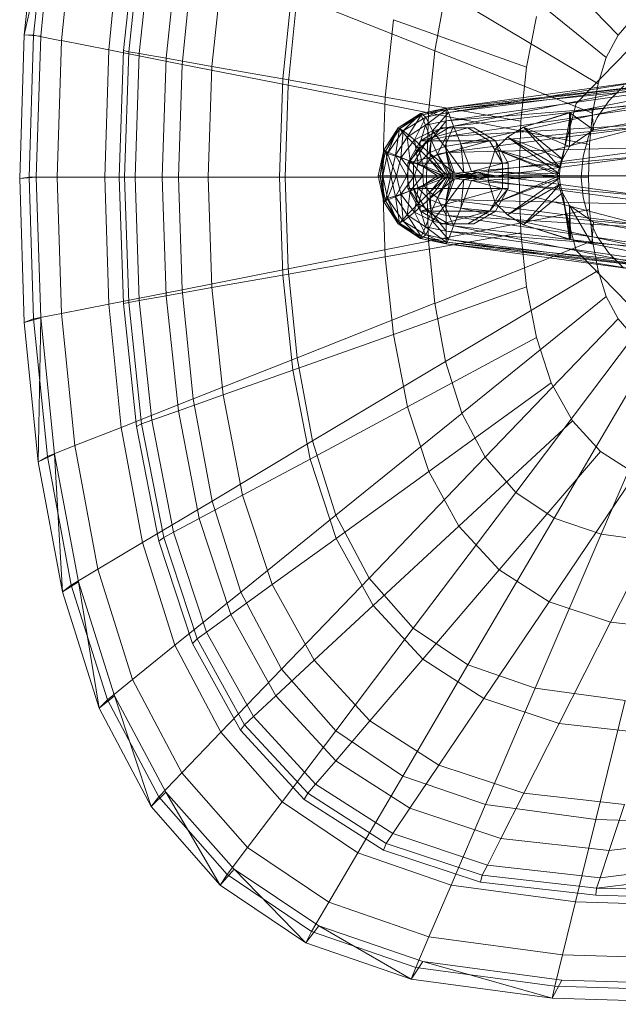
# Model space of a CAD drawing. Header units: metres. Extents: x 391.1 to 430.4, y 12.7 to 29.8.
# Tile 91 of 208: x 405.471 to 405.604, y 26.21 to 26.428. Entities that reach past the tile are written whole.
import ezdxf

# ---------------------------------------------------------------- set-up
doc = ezdxf.new("R2010")
doc.units = ezdxf.units.M
doc.layers.add('02_MOBILIARIO', color=7, linetype='Continuous', lineweight=18)
doc.layers.add('A-DETL-____-MBND', color=7, linetype='Continuous', lineweight=18)

# ---------------------------------------------------------------- blocks, each defined once
blk = doc.blocks.new('Family - Rentamans PB-155578-02_SAN_P0')
at = {"layer": 'A-DETL-____-MBND', "color": 253, "true_color": 0xaaaaaa}
for p, q in [((0.00411, 0.24493), (0.00102, 0.21415)), ((0.0077, 0.24402), (0.00102, 0.21415)), ((0.00613, 0.24449), (0.00308, 0.2141)), ((0.0077, 0.24402), (0.00465, 0.21386)), ((0.10282, 0.24466), (0.13218, 0.21409)), ((0.01218, 0.2421), (0.00924, 0.21289)), ((0.02242, 0.23805), (0.01968, 0.21083)), ((0.02295, 0.21072), (0.02581, 0.23784)), ((0.02412, 0.21045), (0.02694, 0.23729)), ((0.02641, 0.21004), (0.0292, 0.23649)), ((0.09769, 0.23496), (0.12959, 0.20918)), ((0.03237, 0.20898), (0.03505, 0.23441)), ((0.0383, 0.23178), (0.03587, 0.20764)), ((0.04246, 0.20719), (0.04496, 0.23089)), ((0.05811, 0.20442), (0.06032, 0.22542)), ((0.0593, 0.20303), (0.06127, 0.22269)), ((0.06127, 0.22269), (0.0917, 0.21066)), ((0.0917, 0.21066), (0.09408, 0.2235)), ((0.09408, 0.2235), (0.12776, 0.20338)), ((0.11198, 0.20705), (0.11416, 0.21822)), ((0.13218, 0.21409), (0.13563, 0.21801)), ((0.08075, 0.2004), (0.08255, 0.21752)), ((0.11198, 0.20705), (0.08255, 0.21752)), ((0.00102, 0.21415), (0, 0.1824)), ((0.00102, 0.21415), (0.00465, 0.21386)), ((0.00102, 0.21415), (0.00308, 0.2141)), ((0.00308, 0.2141), (0.00207, 0.18276)), ((0.00308, 0.2141), (0.00924, 0.21288)), ((0.00465, 0.21386), (0.00364, 0.18276)), ((0.12959, 0.20918), (0.13218, 0.21409)), ((0.00924, 0.21288), (0.00828, 0.18276)), ((0.00924, 0.21289), (0.01968, 0.21083)), ((0.01968, 0.21083), (0.01878, 0.18276)), ((0.01968, 0.21083), (0.03587, 0.20764)), ((0.02201, 0.18276), (0.02295, 0.21072)), ((0.02412, 0.21045), (0.02295, 0.21072)), ((0.02319, 0.18276), (0.02412, 0.21045)), ((0.02641, 0.21004), (0.02412, 0.21045)), ((0.0255, 0.18276), (0.02641, 0.21004)), ((0.03237, 0.20898), (0.02641, 0.21004)), ((0.03149, 0.18276), (0.03237, 0.20898)), ((0.04246, 0.20719), (0.03237, 0.20898)), ((0.09032, 0.19692), (0.0917, 0.21066)), ((0.0917, 0.21066), (0.12656, 0.19688)), ((0.1229, 0.19899), (0.13448, 0.21088)), ((0.13448, 0.21088), (0.1229, 0.19899)), ((0.12776, 0.20338), (0.12959, 0.20918)), ((0.03587, 0.20764), (0.03507, 0.18276)), ((0.03587, 0.20764), (0.0593, 0.20303)), ((0.04164, 0.18276), (0.04246, 0.20719)), ((0.05811, 0.20442), (0.04246, 0.20719)), ((0.11072, 0.19509), (0.11198, 0.20705)), ((0.12643, 0.19799), (0.17843, 0.20799)), ((0.12643, 0.19799), (0.17843, 0.20799)), ((0.09423, 0.19759), (0.15423, 0.20469)), ((0.09423, 0.19799), (0.15423, 0.20469)), ((0.15423, 0.20469), (0.09423, 0.19799)), ((0.05738, 0.18276), (0.05811, 0.20442)), ((0.08075, 0.2004), (0.05811, 0.20442)), ((0.05865, 0.18276), (0.0593, 0.20303)), ((0.0593, 0.20303), (0.09032, 0.19693)), ((0.09423, 0.19799), (0.13823, 0.20399)), ((0.09423, 0.19519), (0.15123, 0.20329)), ((0.15123, 0.20329), (0.09423, 0.19759)), ((0.09473, 0.19699), (0.13823, 0.20399)), ((0.09473, 0.19699), (0.13823, 0.20259)), ((0.13823, 0.20259), (0.09583, 0.19399)), ((0.12656, 0.19688), (0.12776, 0.20338)), ((0.18273, 0.20349), (0.12673, 0.19319)), ((0.18273, 0.20349), (0.12673, 0.19319)), ((0.13019, 0.19963), (0.13343, 0.20287)), ((0.13019, 0.19963), (0.13343, 0.20287)), ((0.08015, 0.18276), (0.08075, 0.2004)), ((0.11072, 0.19509), (0.08075, 0.2004)), ((0.08853, 0.19679), (0.09423, 0.19799)), ((0.09423, 0.19799), (0.08863, 0.19679)), ((0.08863, 0.19679), (0.09423, 0.19799)), ((0.08873, 0.19639), (0.09423, 0.19799)), ((0.09423, 0.19799), (0.08973, 0.19599)), ((0.09423, 0.19169), (0.14723, 0.19949)), ((0.09423, 0.19519), (0.14723, 0.19949)), ((0.09423, 0.19759), (0.09423, 0.19799)), ((0.09423, 0.19799), (0.09473, 0.19699)), ((0.09583, 0.19399), (0.13823, 0.19899)), ((0.13823, 0.19899), (0.09743, 0.19009)), ((0.11866, 0.18276), (0.1229, 0.19899)), ((0.1229, 0.19899), (0.11866, 0.18276)), ((0.12143, 0.19699), (0.12643, 0.19799)), ((0.12643, 0.19799), (0.12173, 0.19699)), ((0.12643, 0.19799), (0.12173, 0.19699)), ((0.12673, 0.19319), (0.12643, 0.19799)), ((0.12757, 0.19588), (0.13019, 0.19963)), ((0.12757, 0.19588), (0.13019, 0.19963)), ((0.08853, 0.19679), (0.08363, 0.19359)), ((0.08363, 0.19359), (0.08863, 0.19679)), ((0.08363, 0.19359), (0.08853, 0.19679)), ((0.08393, 0.19339), (0.08853, 0.19679)), ((0.08873, 0.19639), (0.08393, 0.19339)), ((0.08863, 0.19679), (0.08473, 0.19299)), ((0.08473, 0.19299), (0.08973, 0.19599)), ((0.08563, 0.19159), (0.08873, 0.19639)), ((0.08973, 0.19599), (0.08723, 0.19099)), ((0.08873, 0.19639), (0.08853, 0.19679)), ((0.08853, 0.19679), (0.08863, 0.19679)), ((0.08863, 0.19679), (0.08973, 0.19599)), ((0.09423, 0.19759), (0.08873, 0.19639)), ((0.08963, 0.19419), (0.08873, 0.19639)), ((0.08963, 0.19419), (0.09423, 0.19759)), ((0.08973, 0.19599), (0.09473, 0.19699)), ((0.08973, 0.19599), (0.09123, 0.19299)), ((0.08986, 0.18276), (0.09032, 0.19692)), ((0.09032, 0.19692), (0.12586, 0.18993)), ((0.09123, 0.19299), (0.09473, 0.19699)), ((0.09423, 0.19519), (0.09423, 0.19759)), ((0.09473, 0.19699), (0.09583, 0.19399)), ((0.12143, 0.19699), (0.11133, 0.19379)), ((0.11133, 0.19379), (0.12143, 0.19699)), ((0.12173, 0.19699), (0.11133, 0.19379)), ((0.12173, 0.19699), (0.11993, 0.18669)), ((0.12143, 0.19699), (0.12173, 0.19699)), ((0.12143, 0.18949), (0.12143, 0.19699)), ((0.12673, 0.19319), (0.12143, 0.19699)), ((0.12173, 0.19699), (0.12143, 0.18949)), ((0.12563, 0.19174), (0.12757, 0.19588)), ((0.12563, 0.19174), (0.12757, 0.19588)), ((0.12586, 0.18993), (0.12656, 0.19688)), ((0.08563, 0.19159), (0.08963, 0.19419)), ((0.08813, 0.18909), (0.08963, 0.19419)), ((0.08963, 0.19419), (0.09423, 0.19519)), ((0.09093, 0.19099), (0.08963, 0.19419)), ((0.09093, 0.19099), (0.09423, 0.19519)), ((0.09123, 0.19299), (0.09583, 0.19399)), ((0.09583, 0.19399), (0.09393, 0.18949)), ((0.09423, 0.19169), (0.09423, 0.19519)), ((0.14553, 0.19479), (0.09423, 0.19169)), ((0.09423, 0.18819), (0.14553, 0.19479)), ((0.09583, 0.19399), (0.09743, 0.19009)), ((0.09743, 0.19009), (0.13823, 0.19399)), ((0.13823, 0.19399), (0.09983, 0.18399)), ((0.10773, 0.19159), (0.11133, 0.19379)), ((0.11133, 0.19379), (0.10773, 0.19159)), ((0.11031, 0.18276), (0.11072, 0.19509)), ((0.11993, 0.18669), (0.11133, 0.19379)), ((0.11133, 0.19379), (0.11943, 0.18479)), ((0.12143, 0.18949), (0.11133, 0.19379)), ((0.11133, 0.19379), (0.11993, 0.18669)), ((0.08043, 0.18869), (0.08363, 0.19359)), ((0.08363, 0.19359), (0.08043, 0.18869)), ((0.08083, 0.18849), (0.08363, 0.19359)), ((0.08393, 0.19339), (0.08083, 0.18849)), ((0.08363, 0.19359), (0.08123, 0.18799)), ((0.08123, 0.18799), (0.08473, 0.19299)), ((0.08303, 0.18759), (0.08393, 0.19339)), ((0.08303, 0.18759), (0.08563, 0.19159)), ((0.08393, 0.19339), (0.08363, 0.19359)), ((0.08363, 0.19359), (0.08473, 0.19299)), ((0.08563, 0.19159), (0.08393, 0.19339)), ((0.08473, 0.19299), (0.08423, 0.18699)), ((0.08473, 0.19299), (0.08723, 0.19099)), ((0.08813, 0.18909), (0.08563, 0.19159)), ((0.08623, 0.18629), (0.08563, 0.19159)), ((0.08723, 0.19099), (0.09123, 0.19299)), ((0.09901, 0.19359), (0.08856, 0.19079)), ((0.09337, 0.19359), (0.08856, 0.19079)), ((0.09472, 0.19359), (0.08991, 0.19079)), ((0.09043, 0.18809), (0.09123, 0.19299)), ((0.09423, 0.19169), (0.09093, 0.19099)), ((0.09123, 0.19299), (0.09393, 0.18949)), ((0.09233, 0.18779), (0.09423, 0.19169)), ((0.09472, 0.19359), (0.09337, 0.19359)), ((0.09337, 0.19359), (0.09901, 0.19359)), ((0.09423, 0.18819), (0.09423, 0.19169)), ((0.10035, 0.19359), (0.09472, 0.19359)), ((0.10035, 0.19359), (0.09901, 0.19359)), ((0.09901, 0.19359), (0.10381, 0.19079)), ((0.10514, 0.19079), (0.10035, 0.19359)), ((0.10503, 0.18889), (0.10773, 0.19159)), ((0.10773, 0.19159), (0.10503, 0.18889)), ((0.11943, 0.18479), (0.10773, 0.19159)), ((0.10773, 0.19159), (0.11923, 0.18349)), ((0.11993, 0.18669), (0.10773, 0.19159)), ((0.10773, 0.19159), (0.11943, 0.18479)), ((0.12143, 0.18949), (0.12673, 0.19319)), ((0.12143, 0.18949), (0.12673, 0.19319)), ((0.12445, 0.18732), (0.12563, 0.19174)), ((0.12445, 0.18732), (0.12563, 0.19174)), ((0.08423, 0.18699), (0.08723, 0.19099)), ((0.10381, 0.19079), (0.08575, 0.18579)), ((0.08856, 0.19079), (0.08575, 0.18579)), ((0.08991, 0.19079), (0.08575, 0.18579)), ((0.08991, 0.19079), (0.087, 0.18579)), ((0.08723, 0.19099), (0.09043, 0.18809)), ((0.08723, 0.19099), (0.08803, 0.18569)), ((0.09093, 0.19099), (0.08813, 0.18909)), ((0.08856, 0.19079), (0.10381, 0.19079)), ((0.08991, 0.19079), (0.08856, 0.19079)), ((0.09043, 0.18809), (0.09393, 0.18949)), ((0.09063, 0.18659), (0.09093, 0.19099)), ((0.09233, 0.18779), (0.09093, 0.19099)), ((0.09393, 0.18949), (0.09743, 0.19009)), ((0.09393, 0.18949), (0.09813, 0.18379)), ((0.09393, 0.18949), (0.09603, 0.18359)), ((0.14403, 0.18939), (0.09423, 0.18819)), ((0.09573, 0.18299), (0.14403, 0.18939)), ((0.09743, 0.19009), (0.09983, 0.18399)), ((0.09743, 0.19009), (0.09813, 0.18379)), ((0.10381, 0.19079), (0.10514, 0.19079)), ((0.10381, 0.19079), (0.10663, 0.18579)), ((0.10663, 0.18579), (0.10514, 0.19079)), ((0.10795, 0.18579), (0.10514, 0.19079)), ((0.11993, 0.18669), (0.12143, 0.18949)), ((0.11993, 0.18669), (0.12143, 0.18949)), ((0.12563, 0.18276), (0.12586, 0.18993)), ((0.07923, 0.18299), (0.08043, 0.18869)), ((0.08043, 0.18869), (0.07923, 0.18299)), ((0.07963, 0.18299), (0.08043, 0.18869)), ((0.08083, 0.18849), (0.07963, 0.18299)), ((0.08023, 0.18299), (0.08043, 0.18869)), ((0.08023, 0.18299), (0.08123, 0.18799)), ((0.08083, 0.18849), (0.08043, 0.18869)), ((0.08043, 0.18869), (0.08123, 0.18799)), ((0.08303, 0.18759), (0.08083, 0.18849)), ((0.08203, 0.18299), (0.08083, 0.18849)), ((0.08123, 0.18799), (0.08423, 0.18699)), ((0.08123, 0.18799), (0.08323, 0.18299)), ((0.08203, 0.18299), (0.08303, 0.18759)), ((0.08623, 0.18629), (0.08303, 0.18759)), ((0.08553, 0.18299), (0.08303, 0.18759)), ((0.08813, 0.18909), (0.08623, 0.18629)), ((0.08803, 0.18569), (0.09043, 0.18809)), ((0.09063, 0.18659), (0.08813, 0.18909)), ((0.08923, 0.18499), (0.08813, 0.18909)), ((0.09043, 0.18809), (0.09603, 0.18359)), ((0.09403, 0.18339), (0.09043, 0.18809)), ((0.09233, 0.18779), (0.09063, 0.18659)), ((0.09423, 0.18819), (0.09233, 0.18779)), ((0.09523, 0.18299), (0.09233, 0.18779)), ((0.09463, 0.18299), (0.09233, 0.18779)), ((0.09573, 0.18299), (0.09423, 0.18819)), ((0.09523, 0.18299), (0.09423, 0.18819)), ((0.09983, 0.18399), (0.13823, 0.18739)), ((0.10353, 0.18389), (0.10503, 0.18889)), ((0.10503, 0.18889), (0.10353, 0.18389)), ((0.11923, 0.18349), (0.10503, 0.18889)), ((0.10503, 0.18889), (0.11923, 0.18299)), ((0.11943, 0.18479), (0.10503, 0.18889)), ((0.10503, 0.18889), (0.11923, 0.18349)), ((0.13823, 0.18739), (0.10523, 0.18299)), ((0.12405, 0.18276), (0.12445, 0.18732)), ((0.12405, 0.18276), (0.12445, 0.18732)), ((0.08323, 0.18299), (0.08423, 0.18699)), ((0.08423, 0.18699), (0.08803, 0.18569)), ((0.08423, 0.18699), (0.08723, 0.18299)), ((0.08623, 0.18629), (0.08553, 0.18299)), ((0.08575, 0.18579), (0.10663, 0.18579)), ((0.08575, 0.18579), (0.08575, 0.18019)), ((0.08575, 0.18579), (0.087, 0.18579)), ((0.08923, 0.18499), (0.08623, 0.18629)), ((0.08903, 0.18299), (0.08623, 0.18629)), ((0.087, 0.18579), (0.087, 0.18019)), ((0.08723, 0.18299), (0.08803, 0.18569)), ((0.08803, 0.18569), (0.09403, 0.18339)), ((0.08803, 0.18569), (0.09323, 0.18299)), ((0.08923, 0.18499), (0.08903, 0.18299)), ((0.09063, 0.18659), (0.08923, 0.18499)), ((0.09363, 0.18299), (0.08923, 0.18499)), ((0.09233, 0.18299), (0.08923, 0.18499)), ((0.09463, 0.18299), (0.09063, 0.18659)), ((0.09363, 0.18299), (0.09063, 0.18659)), ((0.10663, 0.18579), (0.10795, 0.18579)), ((0.10663, 0.18579), (0.10663, 0.18019)), ((0.10795, 0.18019), (0.10795, 0.18579)), ((0.11943, 0.18479), (0.11993, 0.18669)), ((0.11943, 0.18479), (0.11993, 0.18669)), ((0.00364, 0.18276), (0, 0.1824)), ((0, 0.1824), (0.00207, 0.18276)), ((0.00207, 0.18276), (0.00308, 0.15141)), ((0.00207, 0.18276), (0.00828, 0.18276)), ((0.00364, 0.18276), (0.00465, 0.15166)), ((0.00828, 0.18276), (0.00924, 0.15263)), ((0.00828, 0.18276), (0.01878, 0.18276)), ((0.01878, 0.18276), (0.01968, 0.15469)), ((0.01878, 0.18276), (0.03507, 0.18276)), ((0.02295, 0.15479), (0.02201, 0.18276)), ((0.02319, 0.18276), (0.02201, 0.18276)), ((0.02412, 0.15507), (0.02319, 0.18276)), ((0.0255, 0.18276), (0.02319, 0.18276)), ((0.02641, 0.15548), (0.0255, 0.18276)), ((0.03149, 0.18276), (0.0255, 0.18276)), ((0.03237, 0.15653), (0.03149, 0.18276)), ((0.04164, 0.18276), (0.03149, 0.18276)), ((0.03507, 0.18276), (0.03587, 0.15787)), ((0.03507, 0.18276), (0.05865, 0.18276)), ((0.04246, 0.15832), (0.04164, 0.18276)), ((0.05738, 0.18276), (0.04164, 0.18276)), ((0.05811, 0.1611), (0.05738, 0.18276)), ((0.08015, 0.18276), (0.05738, 0.18276)), ((0.0593, 0.16248), (0.05865, 0.18276)), ((0.05865, 0.18276), (0.08986, 0.18276)), ((0.07923, 0.18299), (0.08043, 0.17729)), ((0.08043, 0.17729), (0.07923, 0.18299)), ((0.07963, 0.18299), (0.07923, 0.18299)), ((0.07923, 0.18299), (0.08023, 0.18299)), ((0.08203, 0.18299), (0.07963, 0.18299)), ((0.08083, 0.17749), (0.07963, 0.18299)), ((0.07963, 0.18299), (0.08043, 0.17729)), ((0.08075, 0.16511), (0.08015, 0.18276)), ((0.11031, 0.18276), (0.08015, 0.18276)), ((0.08043, 0.17729), (0.08023, 0.18299)), ((0.08023, 0.18299), (0.08323, 0.18299)), ((0.08123, 0.17799), (0.08023, 0.18299)), ((0.08083, 0.17749), (0.08203, 0.18299)), ((0.08123, 0.17799), (0.08323, 0.18299)), ((0.08553, 0.18299), (0.08203, 0.18299)), ((0.08303, 0.17839), (0.08203, 0.18299)), ((0.08553, 0.18299), (0.08303, 0.17839)), ((0.08323, 0.18299), (0.08723, 0.18299)), ((0.08323, 0.18299), (0.08423, 0.17899)), ((0.08423, 0.17899), (0.08723, 0.18299)), ((0.08903, 0.18299), (0.08553, 0.18299)), ((0.08623, 0.17969), (0.08553, 0.18299)), ((0.08903, 0.18299), (0.08623, 0.17969)), ((0.08723, 0.18299), (0.09323, 0.18299)), ((0.08723, 0.18299), (0.08803, 0.18029)), ((0.08803, 0.18029), (0.09323, 0.18299)), ((0.09233, 0.18299), (0.08903, 0.18299)), ((0.08923, 0.18099), (0.08903, 0.18299)), ((0.08923, 0.18099), (0.09363, 0.18299)), ((0.08923, 0.18099), (0.09233, 0.18299)), ((0.09032, 0.16859), (0.08986, 0.18276)), ((0.08986, 0.18276), (0.12563, 0.18276)), ((0.09063, 0.17939), (0.09463, 0.18299)), ((0.09063, 0.17939), (0.09363, 0.18299)), ((0.09233, 0.17819), (0.09523, 0.18299)), ((0.09233, 0.17819), (0.09463, 0.18299)), ((0.09363, 0.18299), (0.09233, 0.18299)), ((0.09323, 0.18299), (0.09403, 0.18339)), ((0.09323, 0.18299), (0.10023, 0.18299)), ((0.09323, 0.18299), (0.09403, 0.18259)), ((0.09463, 0.18299), (0.09363, 0.18299)), ((0.09403, 0.18339), (0.09603, 0.18359)), ((0.09403, 0.18339), (0.10023, 0.18299)), ((0.10023, 0.18299), (0.09403, 0.18259)), ((0.09423, 0.17779), (0.09573, 0.18299)), ((0.09423, 0.17779), (0.09523, 0.18299)), ((0.09523, 0.18299), (0.09463, 0.18299)), ((0.09573, 0.18299), (0.09523, 0.18299)), ((0.14323, 0.18299), (0.09573, 0.18299)), ((0.14403, 0.17659), (0.09573, 0.18299)), ((0.09603, 0.18359), (0.09813, 0.18379)), ((0.09603, 0.18359), (0.10123, 0.18299)), ((0.09603, 0.18359), (0.10023, 0.18299)), ((0.10123, 0.18299), (0.09603, 0.18239)), ((0.10023, 0.18299), (0.09603, 0.18239)), ((0.09813, 0.18379), (0.09983, 0.18399)), ((0.09813, 0.18379), (0.10423, 0.18299)), ((0.09813, 0.18379), (0.10123, 0.18299)), ((0.10423, 0.18299), (0.09813, 0.18219)), ((0.10123, 0.18299), (0.09813, 0.18219)), ((0.09983, 0.18399), (0.10523, 0.18299)), ((0.09983, 0.18399), (0.10423, 0.18299)), ((0.10523, 0.18299), (0.09983, 0.18199)), ((0.10423, 0.18299), (0.09983, 0.18199)), ((0.10023, 0.18299), (0.10123, 0.18299)), ((0.10123, 0.18299), (0.10423, 0.18299)), ((0.10353, 0.18389), (0.10353, 0.18209)), ((0.10353, 0.18209), (0.10353, 0.18389)), ((0.11923, 0.18349), (0.10353, 0.18389)), ((0.10353, 0.18389), (0.11923, 0.18299)), ((0.10353, 0.18209), (0.11923, 0.18299)), ((0.11923, 0.18299), (0.10353, 0.18209)), ((0.10423, 0.18299), (0.10523, 0.18299)), ((0.10503, 0.17709), (0.11923, 0.18299)), ((0.11923, 0.18299), (0.10503, 0.17709)), ((0.10523, 0.18299), (0.13813, 0.18299)), ((0.10523, 0.18299), (0.13823, 0.17859)), ((0.11072, 0.17043), (0.11031, 0.18276)), ((0.1229, 0.16652), (0.11866, 0.18276)), ((0.11866, 0.18276), (0.1229, 0.16652)), ((0.11923, 0.18349), (0.11943, 0.18479)), ((0.11923, 0.18349), (0.11943, 0.18479)), ((0.11923, 0.18299), (0.11923, 0.18349)), ((0.11923, 0.18299), (0.11923, 0.18349)), ((0.11923, 0.18299), (0.11923, 0.18249)), ((0.11923, 0.18249), (0.11923, 0.18299)), ((0.12445, 0.1782), (0.12405, 0.18276)), ((0.12445, 0.1782), (0.12405, 0.18276)), ((0.12586, 0.17559), (0.12563, 0.18276)), ((0, 0.1824), (0.00102, 0.15065)), ((0.08623, 0.17969), (0.08923, 0.18099)), ((0.08803, 0.18029), (0.09403, 0.18259)), ((0.08813, 0.17689), (0.08923, 0.18099)), ((0.09063, 0.17939), (0.08923, 0.18099)), ((0.09403, 0.18259), (0.09043, 0.17789)), ((0.09603, 0.18239), (0.09043, 0.17789)), ((0.09603, 0.18239), (0.09393, 0.17649)), ((0.09813, 0.18219), (0.09393, 0.17649)), ((0.09403, 0.18259), (0.09603, 0.18239)), ((0.09603, 0.18239), (0.09813, 0.18219)), ((0.09813, 0.18219), (0.09743, 0.17589)), ((0.09983, 0.18199), (0.09743, 0.17589)), ((0.09813, 0.18219), (0.09983, 0.18199)), ((0.09983, 0.18199), (0.13823, 0.17859)), ((0.09983, 0.18199), (0.13823, 0.17199)), ((0.10353, 0.18209), (0.10503, 0.17709)), ((0.10503, 0.17709), (0.10353, 0.18209)), ((0.11923, 0.18249), (0.10503, 0.17709)), ((0.10503, 0.17709), (0.11923, 0.18249)), ((0.10773, 0.17439), (0.11923, 0.18249)), ((0.11923, 0.18249), (0.10773, 0.17439)), ((0.11943, 0.18119), (0.10773, 0.17439)), ((0.10773, 0.17439), (0.11943, 0.18119)), ((0.11133, 0.17219), (0.11943, 0.18119)), ((0.11943, 0.18119), (0.11133, 0.17219)), ((0.11923, 0.18249), (0.11943, 0.18119)), ((0.11943, 0.18119), (0.11923, 0.18249)), ((0.11943, 0.18119), (0.11993, 0.17929)), ((0.11993, 0.17929), (0.11943, 0.18119)), ((0.08303, 0.17839), (0.08083, 0.17749)), ((0.08123, 0.17799), (0.08423, 0.17899)), ((0.08623, 0.17969), (0.08303, 0.17839)), ((0.08563, 0.17439), (0.08303, 0.17839)), ((0.08303, 0.17839), (0.08393, 0.17259)), ((0.08423, 0.17899), (0.08803, 0.18029)), ((0.08473, 0.17299), (0.08423, 0.17899)), ((0.08423, 0.17899), (0.08723, 0.17499)), ((0.08563, 0.17439), (0.08623, 0.17969)), ((0.08575, 0.18019), (0.10663, 0.18019)), ((0.08575, 0.18019), (0.08856, 0.17519)), ((0.087, 0.18019), (0.08575, 0.18019)), ((0.08813, 0.17689), (0.08623, 0.17969)), ((0.087, 0.18019), (0.08856, 0.17519)), ((0.087, 0.18019), (0.08991, 0.17519)), ((0.08723, 0.17499), (0.08803, 0.18029)), ((0.08803, 0.18029), (0.09043, 0.17789)), ((0.08813, 0.17689), (0.09063, 0.17939)), ((0.08856, 0.17519), (0.10663, 0.18019)), ((0.09233, 0.17819), (0.09063, 0.17939)), ((0.09093, 0.17499), (0.09063, 0.17939)), ((0.10663, 0.18019), (0.10381, 0.17519)), ((0.10381, 0.17519), (0.10795, 0.18019)), ((0.10514, 0.17519), (0.10795, 0.18019)), ((0.10663, 0.18019), (0.10795, 0.18019)), ((0.11993, 0.17929), (0.11133, 0.17219)), ((0.11133, 0.17219), (0.11993, 0.17929)), ((0.11993, 0.17929), (0.12143, 0.17649)), ((0.12143, 0.17649), (0.11993, 0.17929)), ((0.12143, 0.16899), (0.11993, 0.17929)), ((0.11993, 0.17929), (0.12173, 0.16899)), ((0.08043, 0.17729), (0.08123, 0.17799)), ((0.08083, 0.17749), (0.08043, 0.17729)), ((0.08043, 0.17729), (0.08363, 0.17239)), ((0.08363, 0.17239), (0.08043, 0.17729)), ((0.08393, 0.17259), (0.08083, 0.17749)), ((0.08363, 0.17239), (0.08083, 0.17749)), ((0.08363, 0.17239), (0.08123, 0.17799)), ((0.08473, 0.17299), (0.08123, 0.17799)), ((0.08563, 0.17439), (0.08813, 0.17689)), ((0.09043, 0.17789), (0.08723, 0.17499)), ((0.09093, 0.17499), (0.08813, 0.17689)), ((0.08963, 0.17179), (0.08813, 0.17689)), ((0.09123, 0.17299), (0.09043, 0.17789)), ((0.09393, 0.17649), (0.09043, 0.17789)), ((0.09093, 0.17499), (0.09233, 0.17819)), ((0.09393, 0.17649), (0.09123, 0.17299)), ((0.09423, 0.17779), (0.09233, 0.17819)), ((0.09423, 0.17429), (0.09233, 0.17819)), ((0.09393, 0.17649), (0.09743, 0.17589)), ((0.09583, 0.17199), (0.09393, 0.17649)), ((0.14403, 0.17659), (0.09423, 0.17779)), ((0.14553, 0.17119), (0.09423, 0.17779)), ((0.09423, 0.17429), (0.09423, 0.17779)), ((0.10503, 0.17709), (0.10773, 0.17439)), ((0.10773, 0.17439), (0.10503, 0.17709)), ((0.12143, 0.17649), (0.12173, 0.16899)), ((0.12143, 0.17649), (0.12673, 0.17279)), ((0.12673, 0.17279), (0.12143, 0.17649)), ((0.12143, 0.16899), (0.12143, 0.17649)), ((0.12143, 0.17649), (0.12643, 0.16799)), ((0.12563, 0.17378), (0.12445, 0.1782)), ((0.12563, 0.17378), (0.12445, 0.1782)), ((0.08393, 0.17259), (0.08563, 0.17439)), ((0.08723, 0.17499), (0.08473, 0.17299)), ((0.08963, 0.17179), (0.08563, 0.17439)), ((0.08873, 0.16959), (0.08563, 0.17439)), ((0.08723, 0.17499), (0.08973, 0.16999)), ((0.09123, 0.17299), (0.08723, 0.17499)), ((0.08856, 0.17519), (0.10381, 0.17519)), ((0.08856, 0.17519), (0.09337, 0.17239)), ((0.08991, 0.17519), (0.08856, 0.17519)), ((0.08963, 0.17179), (0.09093, 0.17499)), ((0.08991, 0.17519), (0.09472, 0.17239)), ((0.09032, 0.16859), (0.12586, 0.17559)), ((0.09423, 0.17429), (0.09093, 0.17499)), ((0.09423, 0.17079), (0.09093, 0.17499)), ((0.09337, 0.17239), (0.10381, 0.17519)), ((0.14553, 0.17119), (0.09423, 0.17429)), ((0.14723, 0.16649), (0.09423, 0.17429)), ((0.09423, 0.17079), (0.09423, 0.17429)), ((0.09743, 0.17589), (0.09583, 0.17199)), ((0.09743, 0.17589), (0.13823, 0.17199)), ((0.09743, 0.17589), (0.13823, 0.16699)), ((0.10381, 0.17519), (0.09901, 0.17239)), ((0.10035, 0.17239), (0.10514, 0.17519)), ((0.10381, 0.17519), (0.10514, 0.17519)), ((0.10773, 0.17439), (0.11133, 0.17219)), ((0.11133, 0.17219), (0.10773, 0.17439)), ((0.12656, 0.16864), (0.12586, 0.17559)), ((0.08473, 0.17299), (0.08363, 0.17239)), ((0.08393, 0.17259), (0.08363, 0.17239)), ((0.08853, 0.16919), (0.08363, 0.17239)), ((0.08363, 0.17239), (0.08853, 0.16919)), ((0.08863, 0.16919), (0.08363, 0.17239)), ((0.08873, 0.16959), (0.08393, 0.17259)), ((0.08853, 0.16919), (0.08393, 0.17259)), ((0.08863, 0.16919), (0.08473, 0.17299)), ((0.08973, 0.16999), (0.08473, 0.17299)), ((0.09123, 0.17299), (0.08973, 0.16999)), ((0.09473, 0.16899), (0.09123, 0.17299)), ((0.09583, 0.17199), (0.09123, 0.17299)), ((0.09901, 0.17239), (0.09337, 0.17239)), ((0.09337, 0.17239), (0.09472, 0.17239)), ((0.09472, 0.17239), (0.10035, 0.17239)), ((0.09583, 0.17199), (0.09473, 0.16899)), ((0.13823, 0.16339), (0.09583, 0.17199)), ((0.13823, 0.16699), (0.09583, 0.17199)), ((0.09901, 0.17239), (0.10035, 0.17239)), ((0.11133, 0.17219), (0.12143, 0.16899)), ((0.12143, 0.16899), (0.11133, 0.17219)), ((0.11133, 0.17219), (0.12173, 0.16899)), ((0.12757, 0.16963), (0.12563, 0.17378)), ((0.12757, 0.16963), (0.12563, 0.17378)), ((0.12643, 0.16799), (0.12673, 0.17279)), ((0.12673, 0.17279), (0.18273, 0.16249)), ((0.12673, 0.17279), (0.18273, 0.16249)), ((0.11072, 0.17043), (0.08075, 0.16511)), ((0.08973, 0.16999), (0.08863, 0.16919)), ((0.08873, 0.16959), (0.08963, 0.17179)), ((0.09423, 0.17079), (0.08963, 0.17179)), ((0.09423, 0.16839), (0.08963, 0.17179)), ((0.08973, 0.16999), (0.09423, 0.16799)), ((0.09473, 0.16899), (0.08973, 0.16999)), ((0.14723, 0.16649), (0.09423, 0.17079)), ((0.15123, 0.16269), (0.09423, 0.17079)), ((0.09423, 0.16839), (0.09423, 0.17079)), ((0.11198, 0.15847), (0.11072, 0.17043)), ((0.0593, 0.16248), (0.09032, 0.16859)), ((0.08853, 0.16919), (0.08873, 0.16959)), ((0.09423, 0.16799), (0.08853, 0.16919)), ((0.09423, 0.16799), (0.08853, 0.16919)), ((0.08863, 0.16919), (0.08853, 0.16919)), ((0.09423, 0.16799), (0.08863, 0.16919)), ((0.09423, 0.16839), (0.08873, 0.16959)), ((0.09423, 0.16799), (0.08873, 0.16959)), ((0.0917, 0.15486), (0.09032, 0.16859)), ((0.0917, 0.15485), (0.12656, 0.16864)), ((0.09473, 0.16899), (0.09423, 0.16799)), ((0.15123, 0.16269), (0.09423, 0.16839)), ((0.15423, 0.16129), (0.09423, 0.16839)), ((0.09423, 0.16799), (0.09423, 0.16839)), ((0.15423, 0.16129), (0.09423, 0.16799)), ((0.15423, 0.16129), (0.09423, 0.16799)), ((0.13823, 0.16199), (0.09423, 0.16799)), ((0.13823, 0.16199), (0.09473, 0.16899)), ((0.13823, 0.16339), (0.09473, 0.16899)), ((0.12173, 0.16899), (0.12143, 0.16899)), ((0.12643, 0.16799), (0.12143, 0.16899)), ((0.12143, 0.16899), (0.12643, 0.16799)), ((0.12173, 0.16899), (0.12643, 0.16799)), ((0.17843, 0.15799), (0.12643, 0.16799)), ((0.12643, 0.16799), (0.17843, 0.15799)), ((0.12776, 0.16214), (0.12656, 0.16864)), ((0.13019, 0.16588), (0.12757, 0.16963)), ((0.13019, 0.16588), (0.12757, 0.16963)), ((0.13448, 0.15464), (0.1229, 0.16652)), ((0.1229, 0.16652), (0.13448, 0.15464)), ((0.13343, 0.16265), (0.13019, 0.16588)), ((0.13343, 0.16265), (0.13019, 0.16588)), ((0.08075, 0.16511), (0.05811, 0.1611)), ((0.08255, 0.148), (0.08075, 0.16511)), ((0.0593, 0.16248), (0.03587, 0.15787)), ((0.05811, 0.1611), (0.04246, 0.15832)), ((0.06032, 0.14009), (0.05811, 0.1611)), ((0.06127, 0.14283), (0.0593, 0.16248)), ((0.09408, 0.14201), (0.12776, 0.16214)), ((0.12959, 0.15634), (0.12776, 0.16214)), ((0.03587, 0.15787), (0.01968, 0.15469)), ((0.04246, 0.15832), (0.03237, 0.15653)), ((0.03587, 0.15787), (0.0383, 0.13374)), ((0.04496, 0.13463), (0.04246, 0.15832)), ((0.11198, 0.15847), (0.08255, 0.148)), ((0.11416, 0.14729), (0.11198, 0.15847)), ((0.01968, 0.15469), (0.00924, 0.15263)), ((0.01968, 0.15469), (0.02242, 0.12746)), ((0.02412, 0.15507), (0.02295, 0.15479)), ((0.02581, 0.12768), (0.02295, 0.15479)), ((0.02641, 0.15548), (0.02412, 0.15507)), ((0.02694, 0.12822), (0.02412, 0.15507)), ((0.03237, 0.15653), (0.02641, 0.15548)), ((0.0292, 0.12902), (0.02641, 0.15548)), ((0.03505, 0.13111), (0.03237, 0.15653)), ((0.06127, 0.14283), (0.0917, 0.15486)), ((0.09408, 0.14201), (0.0917, 0.15486)), ((0.09769, 0.13056), (0.12959, 0.15634)), ((0.13218, 0.15143), (0.12959, 0.15634)), ((0.00924, 0.15263), (0.00308, 0.15142)), ((0.00924, 0.15263), (0.01218, 0.12342)), ((0.00102, 0.15065), (0.00465, 0.15166)), ((0.00308, 0.15141), (0.00102, 0.15065)), ((0.00102, 0.15065), (0.00411, 0.11987)), ((0.00308, 0.15141), (0.00613, 0.12102)), ((0.00465, 0.15166), (0.00411, 0.11987)), ((0.00465, 0.15166), (0.0077, 0.1215)), ((0.10282, 0.12086), (0.13218, 0.15143)), ((0.13563, 0.14751), (0.13218, 0.15143)), ((0.08255, 0.148), (0.06032, 0.14009)), ((0.08566, 0.13201), (0.08255, 0.148)), ((0.11416, 0.14729), (0.08566, 0.13201)), ((0.10963, 0.1131), (0.13563, 0.14751)), ((0.11744, 0.13732), (0.11416, 0.14729)), ((0.11808, 0.10743), (0.13991, 0.14464)), ((0.06127, 0.14283), (0.0383, 0.13374)), ((0.06469, 0.12445), (0.06127, 0.14283)), ((0.06469, 0.12445), (0.09408, 0.14201)), ((0.09769, 0.13056), (0.09408, 0.14201)), ((0.12847, 0.10383), (0.14517, 0.14281)), ((0.06032, 0.14009), (0.04496, 0.13463)), ((0.06414, 0.12046), (0.06032, 0.14009)), ((0.11744, 0.13732), (0.09036, 0.11773)), ((0.12212, 0.12888), (0.11744, 0.13732)), ((0.0383, 0.13374), (0.02242, 0.12746)), ((0.04496, 0.13463), (0.03505, 0.13111)), ((0.0383, 0.13374), (0.04249, 0.11118)), ((0.04926, 0.11248), (0.04496, 0.13463)), ((0.03505, 0.13111), (0.0292, 0.12902)), ((0.03967, 0.10733), (0.03505, 0.13111)), ((0.08566, 0.13201), (0.06414, 0.12046)), ((0.06985, 0.10806), (0.09769, 0.13055)), ((0.09036, 0.11773), (0.08566, 0.13201)), ((0.10282, 0.12086), (0.09769, 0.13056)), ((0.0292, 0.12902), (0.02694, 0.12822)), ((0.03401, 0.1043), (0.0292, 0.12902)), ((0.12212, 0.12888), (0.09705, 0.10565)), ((0.12833, 0.12213), (0.12212, 0.12888)), ((0.02242, 0.12746), (0.01218, 0.12342)), ((0.02242, 0.12746), (0.02715, 0.10202)), ((0.02694, 0.12822), (0.02581, 0.12768)), ((0.03074, 0.10233), (0.02581, 0.12768)), ((0.03183, 0.10312), (0.02694, 0.12822)), ((0.06469, 0.12445), (0.04249, 0.11118)), ((0.06985, 0.10805), (0.06469, 0.12445)), ((0.01218, 0.12342), (0.00613, 0.12102)), ((0.01218, 0.12342), (0.01725, 0.09611)), ((0.12833, 0.12213), (0.10594, 0.09599)), ((0.13603, 0.11719), (0.12833, 0.12213)), ((0.00411, 0.11987), (0.0077, 0.1215)), ((0.00613, 0.12102), (0.00411, 0.11987)), ((0.00411, 0.11987), (0.00946, 0.09109)), ((0.00613, 0.12102), (0.01141, 0.09261)), ((0.0077, 0.1215), (0.01298, 0.0933)), ((0.0077, 0.1215), (0.00946, 0.09109)), ((0.06414, 0.12046), (0.04926, 0.11248)), ((0.06991, 0.10294), (0.06414, 0.12046)), ((0.07719, 0.09417), (0.10282, 0.12086)), ((0.10963, 0.1131), (0.10282, 0.12086)), ((0.09036, 0.11773), (0.06991, 0.10294)), ((0.09705, 0.10565), (0.09036, 0.11773)), ((0.11696, 0.08893), (0.13603, 0.11719)), ((0.13051, 0.08444), (0.1455, 0.11406)), ((0.04249, 0.11118), (0.02715, 0.10202)), ((0.04926, 0.11248), (0.03967, 0.10733)), ((0.04249, 0.11118), (0.04882, 0.09106)), ((0.05577, 0.09272), (0.04926, 0.11248)), ((0.08694, 0.08308), (0.10964, 0.1131)), ((0.11808, 0.10743), (0.10964, 0.1131)), ((0.03967, 0.10733), (0.03401, 0.1043)), ((0.04666, 0.08613), (0.03967, 0.10733)), ((0.06985, 0.10805), (0.04882, 0.09106)), ((0.07719, 0.09417), (0.06985, 0.10805)), ((0.09903, 0.07496), (0.11808, 0.10743)), ((0.12847, 0.10383), (0.11808, 0.10743)), ((0.09705, 0.10565), (0.07812, 0.08811)), ((0.10594, 0.09599), (0.09705, 0.10565)), ((0.03183, 0.10312), (0.03074, 0.10233)), ((0.03819, 0.07971), (0.03074, 0.10233)), ((0.03401, 0.10429), (0.03183, 0.10312)), ((0.0392, 0.08073), (0.03183, 0.10312)), ((0.04128, 0.08223), (0.03401, 0.1043)), ((0.06991, 0.10294), (0.05577, 0.09272)), ((0.07812, 0.08811), (0.06991, 0.10294)), ((0.1139, 0.06981), (0.12847, 0.10383)), ((0.12847, 0.10383), (0.14236, 0.10196)), ((0.02715, 0.10202), (0.01725, 0.09611)), ((0.02715, 0.10202), (0.03429, 0.07931)), ((0.01725, 0.09611), (0.01141, 0.09261)), ((0.01725, 0.09611), (0.02492, 0.07174)), ((0.10594, 0.09599), (0.08904, 0.07625)), ((0.11696, 0.08893), (0.10594, 0.09599)), ((0.07719, 0.09417), (0.05783, 0.07402)), ((0.08694, 0.08308), (0.07719, 0.09417)), ((0.00946, 0.09109), (0.01298, 0.0933)), ((0.01141, 0.09261), (0.00946, 0.09109)), ((0.01141, 0.09261), (0.01938, 0.06727)), ((0.01298, 0.0933), (0.02095, 0.06815)), ((0.01298, 0.0933), (0.01754, 0.06542)), ((0.05577, 0.09272), (0.04666, 0.08613)), ((0.06504, 0.07599), (0.05577, 0.09272)), ((0.00946, 0.09109), (0.01754, 0.06542)), ((0.04882, 0.09106), (0.03429, 0.07931)), ((0.04882, 0.09106), (0.05783, 0.07402)), ((0.07812, 0.08811), (0.06504, 0.07599)), ((0.08904, 0.07625), (0.07812, 0.08811)), ((0.10256, 0.06758), (0.11696, 0.08893)), ((0.13051, 0.08444), (0.11696, 0.08893)), ((0.04666, 0.08613), (0.04128, 0.08223)), ((0.05661, 0.06817), (0.04666, 0.08613)), ((0.08694, 0.08308), (0.06981, 0.0604)), ((0.09903, 0.07496), (0.08694, 0.08308)), ((0.11919, 0.06207), (0.13051, 0.08444)), ((0.1466, 0.08263), (0.13051, 0.08444)), ((0.0392, 0.08073), (0.03819, 0.07971)), ((0.04128, 0.08223), (0.0392, 0.08073)), ((0.0497, 0.06177), (0.0392, 0.08073)), ((0.05162, 0.06355), (0.04128, 0.08223)), ((0.03429, 0.07931), (0.02492, 0.07174)), ((0.03429, 0.07931), (0.04446, 0.06009)), ((0.04879, 0.06056), (0.03819, 0.07971)), ((0.08904, 0.07625), (0.07735, 0.06261)), ((0.10256, 0.06758), (0.08904, 0.07625)), ((0.05783, 0.07402), (0.04446, 0.06009)), ((0.06504, 0.07599), (0.05661, 0.06817)), ((0.05783, 0.07402), (0.06981, 0.0604)), ((0.07735, 0.06261), (0.06504, 0.07599)), ((0.08464, 0.05043), (0.09903, 0.07496)), ((0.1139, 0.06981), (0.09903, 0.07496)), ((0.02492, 0.07174), (0.01938, 0.06727)), ((0.02492, 0.07174), (0.03583, 0.05111)), ((0.1029, 0.04411), (0.1139, 0.06981)), ((0.13377, 0.06713), (0.1139, 0.06981)), ((0.01754, 0.06542), (0.02095, 0.06815)), ((0.02095, 0.06815), (0.0323, 0.04685)), ((0.02095, 0.06815), (0.02904, 0.04368)), ((0.05661, 0.06817), (0.05162, 0.06355)), ((0.06982, 0.05382), (0.05661, 0.06817)), ((0.09261, 0.05283), (0.10256, 0.06758)), ((0.11919, 0.06207), (0.10256, 0.06758)), ((0.01938, 0.06727), (0.01754, 0.06542)), ((0.01754, 0.06542), (0.02904, 0.04368)), ((0.01938, 0.06727), (0.03074, 0.04581)), ((0.12728, 0.04082), (0.13377, 0.06713)), ((0.05162, 0.06355), (0.0497, 0.06177)), ((0.06537, 0.04862), (0.05162, 0.06355)), ((0.0497, 0.06177), (0.04879, 0.06056)), ((0.06365, 0.04662), (0.0497, 0.06177)), ((0.07735, 0.06261), (0.06982, 0.05382)), ((0.09261, 0.05283), (0.07735, 0.06261)), ((0.11137, 0.04662), (0.11919, 0.06207)), ((0.13894, 0.05985), (0.11919, 0.06207)), ((0.04446, 0.06009), (0.03583, 0.05111)), ((0.04446, 0.06009), (0.05796, 0.04473)), ((0.06288, 0.04526), (0.04879, 0.06056)), ((0.06981, 0.0604), (0.05796, 0.04473)), ((0.06981, 0.0604), (0.08464, 0.05043)), ((0.06982, 0.05382), (0.06537, 0.04862)), ((0.08619, 0.04332), (0.06982, 0.05382)), ((0.08619, 0.04332), (0.09261, 0.05283)), ((0.11137, 0.04662), (0.09261, 0.05283)), ((0.03583, 0.05111), (0.03074, 0.04581)), ((0.03583, 0.05111), (0.05033, 0.03462)), ((0.08464, 0.05043), (0.0747, 0.03348)), ((0.08464, 0.05043), (0.1029, 0.04411)), ((0.06537, 0.04862), (0.06365, 0.04662)), ((0.0824, 0.0377), (0.06537, 0.04862)), ((0.02904, 0.04368), (0.0323, 0.04685)), ((0.03074, 0.04581), (0.02904, 0.04368)), ((0.03074, 0.04581), (0.04582, 0.02865)), ((0.0323, 0.04685), (0.04738, 0.02983)), ((0.0323, 0.04685), (0.04431, 0.0263)), ((0.06365, 0.04662), (0.06288, 0.04526)), ((0.08094, 0.03553), (0.06365, 0.04662)), ((0.10633, 0.03665), (0.11137, 0.04662)), ((0.13365, 0.04411), (0.11137, 0.04662)), ((0.02904, 0.04368), (0.04431, 0.0263)), ((0.05796, 0.04473), (0.05033, 0.03462)), ((0.05796, 0.04473), (0.0747, 0.03348)), ((0.08034, 0.03406), (0.06288, 0.04526)), ((0.09529, 0.02635), (0.1029, 0.04411)), ((0.12728, 0.04082), (0.1029, 0.04411)), ((0.13024, 0.03396), (0.13365, 0.04411)), ((0.0824, 0.0377), (0.08619, 0.04332)), ((0.10633, 0.03665), (0.08619, 0.04332)), ((0.1228, 0.02264), (0.12728, 0.04082)), ((0.12728, 0.04082), (0.16227, 0.03978)), ((0.08094, 0.03553), (0.0824, 0.0377)), ((0.10335, 0.03076), (0.0824, 0.0377)), ((0.08034, 0.03406), (0.08094, 0.03553)), ((0.1022, 0.0285), (0.08094, 0.03553)), ((0.10335, 0.03076), (0.10633, 0.03665)), ((0.13024, 0.03396), (0.10633, 0.03665)), ((0.14804, 0.0362), (0.13024, 0.03396)), ((0.05033, 0.03462), (0.04582, 0.02865)), ((0.05033, 0.03462), (0.06829, 0.02256)), ((0.0747, 0.03348), (0.06829, 0.02256)), ((0.0747, 0.03348), (0.09529, 0.02635)), ((0.10182, 0.02695), (0.08034, 0.03406)), ((0.12822, 0.02796), (0.13024, 0.03396)), ((0.1022, 0.0285), (0.10335, 0.03076)), ((0.12822, 0.02796), (0.10335, 0.03076)), ((0.04431, 0.0263), (0.04738, 0.02983)), ((0.04582, 0.02866), (0.04431, 0.0263)), ((0.04582, 0.02865), (0.0645, 0.0161)), ((0.04738, 0.02983), (0.06606, 0.01737)), ((0.04738, 0.02983), (0.06324, 0.01359)), ((0.1022, 0.0285), (0.10182, 0.02695)), ((0.12745, 0.02565), (0.1022, 0.0285)), ((0.14675, 0.0303), (0.12822, 0.02796)), ((0.04431, 0.0263), (0.06324, 0.01359)), ((0.09529, 0.02635), (0.09039, 0.0149)), ((0.09529, 0.02635), (0.1228, 0.02264)), ((0.12731, 0.02408), (0.10182, 0.02695)), ((0.14625, 0.02802), (0.12745, 0.02565)), ((0.12822, 0.02796), (0.12745, 0.02565)), ((0.12745, 0.02565), (0.12731, 0.02408)), ((0.14943, 0.02353), (0.12731, 0.02408)), ((0.14934, 0.02511), (0.12745, 0.02565)), ((0.06829, 0.02256), (0.0645, 0.0161)), ((0.06829, 0.02256), (0.09039, 0.0149)), ((0.11992, 0.01092), (0.1228, 0.02264)), ((0.1228, 0.02264), (0.16227, 0.02147)), ((0.06324, 0.01359), (0.06606, 0.01737)), ((0.0645, 0.0161), (0.06324, 0.01359)), ((0.0645, 0.0161), (0.08749, 0.00814)), ((0.06606, 0.01737), (0.08904, 0.00947)), ((0.06606, 0.01737), (0.08652, 0.00552)), ((0.06324, 0.01359), (0.08652, 0.00552)), ((0.09039, 0.0149), (0.08749, 0.00814)), ((0.09039, 0.0149), (0.11992, 0.01092)), ((0.11992, 0.01092), (0.11821, 0.004)), ((0.11992, 0.01092), (0.16227, 0.00966)), ((0.08652, 0.00552), (0.08904, 0.00947)), ((0.08904, 0.00947), (0.11975, 0.00536)), ((0.08904, 0.00947), (0.11764, 0.00133)), ((0.08749, 0.00814), (0.08652, 0.00552)), ((0.08749, 0.00814), (0.11821, 0.004)), ((0.08652, 0.00552), (0.11764, 0.00133)), ((0.11764, 0.00133), (0.11975, 0.00536)), ((0.11975, 0.00536), (0.16227, 0.0041)), ((0.11821, 0.004), (0.11764, 0.00133)), ((0.11821, 0.004), (0.16227, 0.00269)), ((0.11764, 0.00133), (0.16227, 0))]:
    blk.add_line(p, q, dxfattribs=at)
blk = doc.blocks.new('LONDR55-XX_ZZ-ARQ-CAA-M3D-Londres55_ifc-1-02_SAN_P0')
at = {"layer": '02_MOBILIARIO', "color": 253, "lineweight": 18, "true_color": 0xaaaaaa}
blk.add_blockref('Family - Rentamans PB-155578-02_SAN_P0', (405.47137, 26.21013), dxfattribs=at)

msp = doc.modelspace()

# ---------------------------------------------------------------- block references
at = {"lineweight": 5}
msp.add_blockref('LONDR55-XX_ZZ-ARQ-CAA-M3D-Londres55_ifc-1-02_SAN_P0', (0, 0), dxfattribs=at)

doc.saveas('drawing.dxf')
